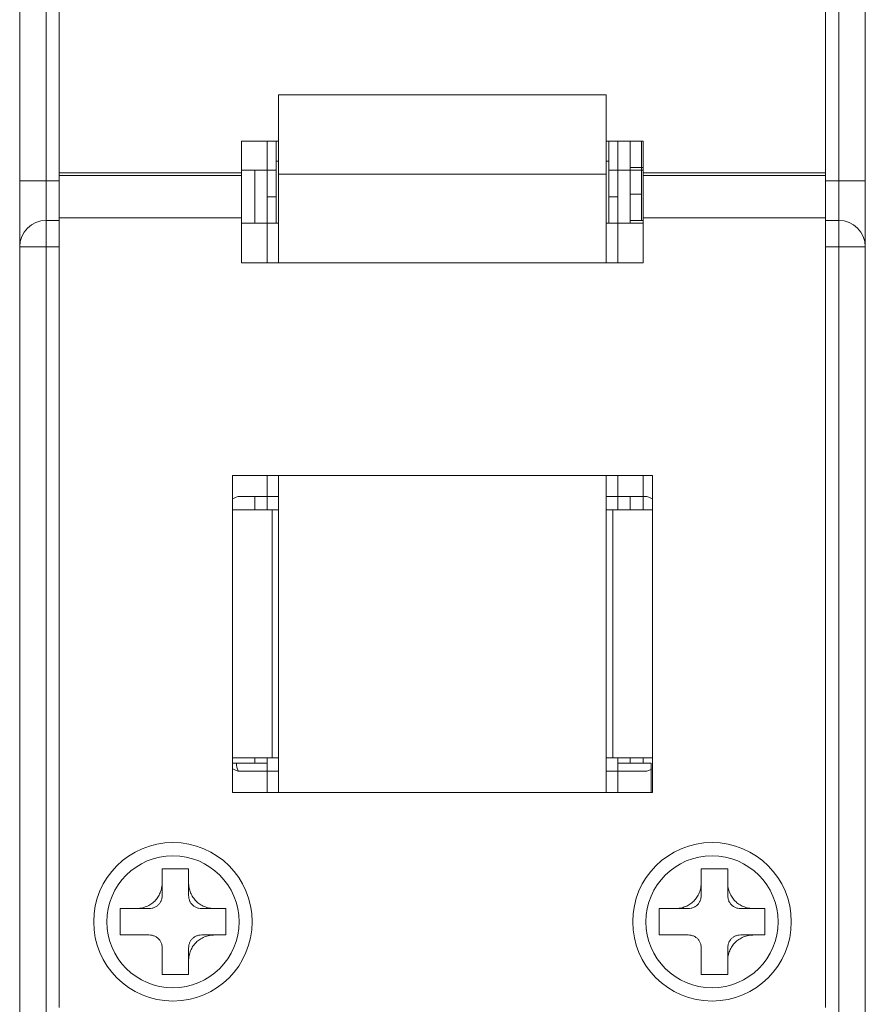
# Model space of a CAD drawing. Header units: millimetres. Extents: x 0 to 420, y 0 to 297.
# Tile 2 of 23: x 73 to 105, y 100 to 138. Entities that reach past the tile are written whole.
import ezdxf

# ---------------------------------------------------------------- set-up
doc = ezdxf.new("R2010")
doc.units = ezdxf.units.MM
doc.layers.get('0').update_dxf_attribs({"linetype": 'CONTINUOUS', "lineweight": 13})

msp = doc.modelspace()

# ---------------------------------------------------------------- linework, layer by layer
for p, q in [((73.418, 94.368), (73.418, 205.337)), ((105.418, 93.372), (105.418, 204.713)), ((74.418, 98.354), (74.418, 200.354)), ((104.418, 98.354), (104.418, 200.354)), ((74.918, 100.104), (74.918, 198.604)), ((103.918, 100.104), (103.918, 198.604)), ((83.218, 134.654), (95.618, 134.654)), ((83.218, 128.304), (83.218, 134.654)), ((95.618, 128.304), (95.618, 134.654)), ((81.818, 132.904), (83.218, 132.904)), ((81.818, 128.304), (81.818, 132.904)), ((82.788, 132.904), (82.788, 131.804)), ((83.118, 129.804), (83.118, 132.904)), ((95.618, 132.904), (97.018, 132.904)), ((95.718, 132.904), (95.718, 129.804)), ((96.048, 131.804), (96.048, 132.904)), ((96.518, 129.804), (96.518, 132.904)), ((96.948, 131.904), (96.948, 132.904)), ((97.018, 128.304), (97.018, 132.904)), ((83.118, 132.154), (83.218, 132.154)), ((95.618, 132.154), (95.718, 132.154)), ((74.918, 131.704), (81.818, 131.704)), ((74.918, 131.604), (81.818, 131.604)), ((83.118, 131.804), (81.818, 131.804)), ((82.318, 131.804), (82.318, 129.804)), ((82.788, 129.804), (82.788, 131.804)), ((83.218, 131.652), (95.618, 131.652)), ((97.018, 131.804), (95.718, 131.804)), ((96.048, 131.804), (96.048, 129.804)), ((97.018, 131.904), (96.518, 131.904)), ((96.948, 131.904), (96.948, 129.904)), ((97.018, 131.704), (103.918, 131.704)), ((97.018, 131.604), (103.918, 131.604)), ((73.418, 131.404), (74.918, 131.404)), ((105.418, 131.404), (103.918, 131.404)), ((96.518, 130.904), (96.948, 130.904)), ((83.118, 130.804), (82.788, 130.804)), ((95.718, 130.804), (96.048, 130.804)), ((74.918, 129.904), (74.418, 129.904)), ((74.918, 130.004), (81.818, 130.004)), ((83.218, 129.804), (81.818, 129.804)), ((82.788, 129.804), (82.788, 128.304)), ((97.018, 129.804), (95.618, 129.804)), ((96.048, 129.804), (96.048, 128.304)), ((96.518, 129.904), (97.018, 129.904)), ((97.018, 130.004), (103.918, 130.004)), ((104.418, 129.904), (103.918, 129.904)), ((74.918, 128.904), (73.418, 128.904)), ((105.418, 128.904), (103.918, 128.904)), ((97.018, 128.304), (81.818, 128.304)), ((97.368, 120.254), (81.468, 120.254)), ((81.468, 108.254), (81.468, 120.254)), ((82.788, 120.254), (82.788, 119.454)), ((83.218, 120.254), (83.218, 108.254)), ((95.618, 108.254), (95.618, 120.254)), ((96.048, 120.254), (96.048, 119.454)), ((97.018, 120.254), (97.018, 118.954)), ((97.368, 108.254), (97.368, 120.254)), ((83.218, 119.454), (81.768, 119.454)), ((82.318, 119.454), (82.318, 118.954)), ((82.788, 118.954), (82.788, 119.454)), ((97.068, 119.454), (95.618, 119.454)), ((96.048, 119.454), (96.048, 118.954)), ((96.518, 119.454), (96.518, 118.954)), ((83.218, 118.954), (81.468, 118.954)), ((82.968, 109.554), (82.968, 118.954)), ((97.368, 118.954), (95.618, 118.954)), ((95.868, 118.954), (95.868, 109.554)), ((83.218, 109.554), (81.468, 109.554)), ((82.788, 109.354), (81.468, 109.354)), ((82.318, 109.554), (82.318, 109.354)), ((82.788, 109.054), (82.788, 109.554)), ((97.368, 109.554), (95.618, 109.554)), ((96.048, 109.554), (96.048, 109.054)), ((97.318, 109.354), (96.048, 109.354)), ((96.518, 109.554), (96.518, 109.354)), ((97.018, 109.554), (97.018, 109.354)), ((97.318, 108.254), (97.318, 109.354)), ((83.218, 109.054), (81.768, 109.054)), ((82.788, 109.054), (82.788, 108.254)), ((97.068, 109.054), (95.618, 109.054)), ((96.048, 109.054), (96.048, 108.254)), ((81.468, 108.254), (97.368, 108.254)), ((79.811, 105.354), (78.811, 105.354)), ((78.811, 104.354), (78.811, 105.354)), ((79.811, 104.354), (79.811, 105.354)), ((100.211, 105.354), (99.211, 105.354)), ((99.211, 104.354), (99.211, 105.354)), ((100.211, 104.354), (100.211, 105.354)), ((78.311, 103.854), (77.221, 103.854)), ((77.221, 103.854), (77.221, 102.854)), ((81.218, 103.854), (80.311, 103.854)), ((81.218, 102.854), (81.218, 103.854)), ((98.711, 103.854), (97.621, 103.854)), ((97.621, 103.854), (97.621, 102.854)), ((101.618, 103.854), (100.711, 103.854)), ((101.618, 102.854), (101.618, 103.854)), ((77.221, 102.854), (78.311, 102.854)), ((80.311, 102.854), (81.218, 102.854)), ((97.621, 102.854), (98.711, 102.854)), ((100.711, 102.854), (101.618, 102.854)), ((78.811, 102.354), (78.811, 101.354)), ((79.811, 101.354), (79.811, 102.354)), ((99.211, 102.354), (99.211, 101.354)), ((100.211, 101.354), (100.211, 102.354)), ((78.811, 101.354), (79.811, 101.354)), ((99.211, 101.354), (100.211, 101.354))]:
    msp.add_line(p, q)
for centre, radius in [((79.218, 103.354), 3), ((99.618, 103.354), 3), ((79.218, 103.354), 2.5), ((99.618, 103.354), 2.5)]:
    msp.add_circle(centre, radius)
for centre, radius, start, end in [((74.418, 128.904), 1, 90, 180), ((104.418, 128.904), 1, 0, 90), ((81.768, 118.954), 0.5, 90, 127.6157), ((97.068, 118.954), 0.5, 52.3843, 90), ((82.218, 109.354), 0.6, 180, 208.4484), ((81.768, 109.554), 0.5, 232.3843, 270), ((97.068, 109.554), 0.5, 270, 307.6157)]:
    msp.add_arc(centre, radius, start, end)
for points, knots in [([(77.811, 103.854), (77.882, 103.854), (78.02, 103.867), (78.214, 103.924), (78.386, 104.014), (78.532, 104.133), (78.651, 104.279), (78.741, 104.451), (78.798, 104.645), (78.811, 104.783), (78.811, 104.854)], [0, 0, 0, 0, 0.213294, 0.413355, 0.604086, 0.789988, 0.975858, 1.166521, 1.366523, 1.579792, 1.579792, 1.579792, 1.579792]), ([(79.811, 104.854), (79.811, 104.783), (79.823, 104.645), (79.88, 104.45), (79.97, 104.279), (80.089, 104.133), (80.236, 104.014), (80.407, 103.924), (80.601, 103.867), (80.74, 103.854), (80.811, 103.854)], [0, 0, 0, 0, 0.213294, 0.413355, 0.604086, 0.789988, 0.975858, 1.166521, 1.366523, 1.579792, 1.579792, 1.579792, 1.579792]), ([(98.211, 103.854), (98.282, 103.854), (98.42, 103.867), (98.614, 103.924), (98.786, 104.014), (98.932, 104.133), (99.051, 104.279), (99.141, 104.451), (99.198, 104.645), (99.211, 104.783), (99.211, 104.854)], [0, 0, 0, 0, 0.213294, 0.413355, 0.604086, 0.789988, 0.975858, 1.166521, 1.366523, 1.579792, 1.579792, 1.579792, 1.579792]), ([(100.211, 104.854), (100.211, 104.783), (100.223, 104.645), (100.28, 104.45), (100.37, 104.279), (100.489, 104.133), (100.636, 104.014), (100.807, 103.924), (101.001, 103.867), (101.14, 103.854), (101.211, 103.854)], [0, 0, 0, 0, 0.213294, 0.413355, 0.604086, 0.789988, 0.975858, 1.166521, 1.366523, 1.579792, 1.579792, 1.579792, 1.579792]), ([(78.811, 104.354), (78.811, 104.314), (78.803, 104.235), (78.766, 104.127), (78.708, 104.033), (78.632, 103.957), (78.538, 103.899), (78.429, 103.862), (78.351, 103.854), (78.311, 103.854)], [0, 0, 0, 0, 0.1211772, 0.234086, 0.3417471, 0.4476443, 0.5553521, 0.6683094, 0.7895073, 0.7895073, 0.7895073, 0.7895073]), ([(80.311, 103.854), (80.27, 103.854), (80.192, 103.862), (80.083, 103.899), (79.99, 103.957), (79.913, 104.033), (79.856, 104.127), (79.819, 104.235), (79.811, 104.314), (79.811, 104.354)], [0, 0, 0, 0, 0.1211772, 0.234086, 0.3417471, 0.4476443, 0.5553521, 0.6683094, 0.7895073, 0.7895073, 0.7895073, 0.7895073]), ([(99.211, 104.354), (99.211, 104.314), (99.203, 104.235), (99.166, 104.127), (99.108, 104.033), (99.032, 103.957), (98.938, 103.899), (98.829, 103.862), (98.751, 103.854), (98.711, 103.854)], [0, 0, 0, 0, 0.1211772, 0.234086, 0.3417471, 0.4476443, 0.5553521, 0.6683094, 0.7895073, 0.7895073, 0.7895073, 0.7895073]), ([(100.711, 103.854), (100.67, 103.854), (100.592, 103.862), (100.483, 103.899), (100.39, 103.957), (100.313, 104.033), (100.256, 104.127), (100.219, 104.235), (100.211, 104.314), (100.211, 104.354)], [0, 0, 0, 0, 0.1211772, 0.234086, 0.3417471, 0.4476443, 0.5553521, 0.6683094, 0.7895073, 0.7895073, 0.7895073, 0.7895073]), ([(78.811, 102.354), (78.811, 102.395), (78.803, 102.473), (78.766, 102.582), (78.708, 102.675), (78.632, 102.752), (78.538, 102.809), (78.429, 102.846), (78.351, 102.854), (78.311, 102.854)], [0, 0, 0, 0, 0.1211772, 0.234086, 0.3417471, 0.4476443, 0.5553521, 0.6683094, 0.7895073, 0.7895073, 0.7895073, 0.7895073]), ([(79.811, 102.354), (79.811, 102.395), (79.819, 102.473), (79.856, 102.582), (79.913, 102.675), (79.99, 102.752), (80.083, 102.809), (80.192, 102.846), (80.27, 102.854), (80.311, 102.854)], [0, 0, 0, 0, 0.1211772, 0.234086, 0.3417471, 0.4476443, 0.5553521, 0.6683094, 0.7895073, 0.7895073, 0.7895073, 0.7895073]), ([(80.811, 102.854), (80.74, 102.854), (80.601, 102.842), (80.407, 102.785), (80.236, 102.695), (80.089, 102.576), (79.97, 102.429), (79.88, 102.258), (79.823, 102.063), (79.811, 101.925), (79.811, 101.854)], [0, 0, 0, 0, 0.213294, 0.413355, 0.604086, 0.789988, 0.975858, 1.166521, 1.366523, 1.579792, 1.579792, 1.579792, 1.579792]), ([(99.211, 102.354), (99.211, 102.395), (99.203, 102.473), (99.166, 102.582), (99.108, 102.675), (99.032, 102.752), (98.938, 102.809), (98.829, 102.846), (98.751, 102.854), (98.711, 102.854)], [0, 0, 0, 0, 0.1211772, 0.234086, 0.3417471, 0.4476443, 0.5553521, 0.6683094, 0.7895073, 0.7895073, 0.7895073, 0.7895073]), ([(100.211, 102.354), (100.211, 102.395), (100.219, 102.473), (100.256, 102.582), (100.313, 102.675), (100.39, 102.752), (100.483, 102.809), (100.592, 102.846), (100.67, 102.854), (100.711, 102.854)], [0, 0, 0, 0, 0.1211772, 0.234086, 0.3417471, 0.4476443, 0.5553521, 0.6683094, 0.7895073, 0.7895073, 0.7895073, 0.7895073]), ([(101.211, 102.854), (101.14, 102.854), (101.001, 102.842), (100.807, 102.785), (100.636, 102.695), (100.489, 102.576), (100.37, 102.429), (100.28, 102.258), (100.223, 102.063), (100.211, 101.925), (100.211, 101.854)], [0, 0, 0, 0, 0.213294, 0.413355, 0.604086, 0.789988, 0.975858, 1.166521, 1.366523, 1.579792, 1.579792, 1.579792, 1.579792])]:
    msp.add_open_spline(points, degree=3, knots=knots)

doc.saveas('drawing.dxf')
